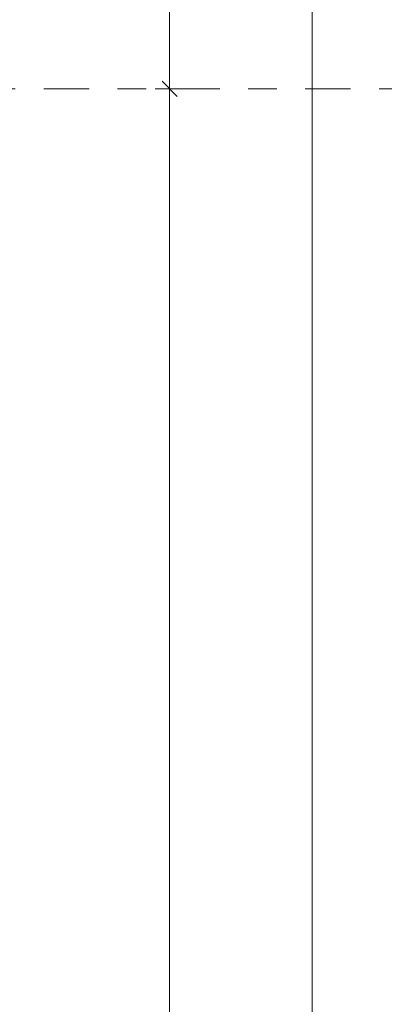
# Model space of a CAD drawing. Header units: metres. Extents: x -273 to 6, y -183 to 13.
# Tile 154 of 176: x -179.29 to -178.01, y -14.91 to -11.45. Entities that reach past the tile are written whole.
import ezdxf

# ---------------------------------------------------------------- set-up
doc = ezdxf.new("R2010")
doc.units = ezdxf.units.M
doc.header["$LTSCALE"] = 0.05
doc.header["$PDMODE"] = 1
doc.header["$PDSIZE"] = -2
doc.linetypes.add('Linienart-53', pattern=[5.291531, 3.175, -1.058062, 0.352704, -0.705764])
doc.layers.get('0').update_dxf_attribs({"lineweight": 25})
doc.layers.add('70 -71 Achsen- 1 Gebäudeachsen', color=7, linetype='Linienart-53', lineweight=18)
doc.layers.add('Keine', color=7, linetype='Continuous', lineweight=9)
doc.layers.add('70 -76 Bemaßung- 2 Allgemein', color=7, linetype='Continuous', lineweight=5, true_color=0x6666cc)
doc.styles.add('Arial', font='arial.ttf')
doc.dimstyles.new('k+k_klein', dxfattribs={"dimtxt": 0.100689, "dimasz": 0.05302, "dimexe": 0.05, "dimexo": 0.15, "dimgap": 0.005, "dimtad": 1, "dimdec": 3, "dimtxsty": 'Arial', "dimblk": 'VW_SLASH-2', "dimblk1": 'VW_SLASH-2', "dimblk2": 'VW_SLASH-2', "dimcen": 0, "dimdle": 0.025, "dimadec": 3, "dimazin": 0, "dimtfac": 0.75, "dimtdec": 3, "dimtix": 1, "dimtmove": 0, "dimatfit": 0, "dimldrblk": 'VW_FILLEDARROW', "dimfxl": 0.1, "dimfxlon": 1, "dimfrac": 2, "dimtolj": 1, "dimarcsym": 0})

# ---------------------------------------------------------------- blocks, each defined once
blk = doc.blocks.new('VW_SLASH-2')
at = {"color": 0, "linetype": 'ByBlock', "lineweight": -2, "transparency": 16777216}
blk.add_line((0.472, 0), (-1, 0), dxfattribs=at)
at = {"color": 0, "lineweight": 5, "transparency": 16777216, "flags": 128}
blk.add_lwpolyline([(0.5, 0.5), (-0.5, -0.5)], dxfattribs=at)
blk = doc.blocks.new('*D15004')
at = {"layer": '70 -76 Bemaßung- 2 Allgemein', "color": 0, "lineweight": -2}
for p, q in [((-178.668, -8.697), (-178.818, -8.697)), ((-178.768, -11.644), (-178.768, -8.7501)), ((-178.668, -11.697), (-178.818, -11.697))]:
    blk.add_line(p, q, dxfattribs=at)
at = {"layer": 'Defpoints', "color": 0}
for p in [(-178.768, -8.697), (-178.268, -8.697), (-178.268, -11.697)]:
    blk.add_point(p, dxfattribs=at)
at = {"layer": '70 -76 Bemaßung- 2 Allgemein', "color": 0, "lineweight": -2, "xscale": 0.05302001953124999, "yscale": 0.05302001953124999, "zscale": 0.05302001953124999}
for p, rotation in [((-178.768, -8.697), 90), ((-178.768, -11.697), 270)]:
    blk.add_blockref('VW_SLASH-2', p, dxfattribs=dict(at, rotation=rotation))
at = {"layer": '70 -76 Bemaßung- 2 Allgemein', "color": 0, "insert": (-178.8385, -10.197), "char_height": 0.10069, "attachment_point": 5, "rotation": 90, "style": 'Arial'}
blk.add_mtext('\\A1;3,00', dxfattribs=at)
blk = doc.blocks.new('VW_FILLEDARROW')
at = {"linetype": 'Continuous', "lineweight": 0, "transparency": 16777216}
blk.add_hatch(color=0, dxfattribs=at).paths.add_polyline_path([(-2.829, 0.758), (0, 0), (-2.829, -0.758)])
at = {"color": 0, "lineweight": 5, "transparency": 16777216, "flags": 128}
blk.add_lwpolyline([(-2.829, 0.758), (0, 0), (-2.829, -0.758)], close=True, dxfattribs=at)
blk = doc.blocks.new('*D15005')
at = {"layer": '70 -76 Bemaßung- 2 Allgemein', "color": 0, "lineweight": -2}
for p, q in [((-178.668, -11.697), (-178.818, -11.697)), ((-178.768, -19.894), (-178.768, -11.7501)), ((-178.668, -19.947), (-178.818, -19.947))]:
    blk.add_line(p, q, dxfattribs=at)
at = {"layer": 'Defpoints', "color": 0}
for p in [(-178.768, -11.697), (-178.268, -11.697), (-178.268, -19.947)]:
    blk.add_point(p, dxfattribs=at)
at = {"layer": '70 -76 Bemaßung- 2 Allgemein', "color": 0, "lineweight": -2, "xscale": 0.05302001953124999, "yscale": 0.05302001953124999, "zscale": 0.05302001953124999}
for p, rotation in [((-178.768, -11.697), 90), ((-178.768, -19.947), 270)]:
    blk.add_blockref('VW_SLASH-2', p, dxfattribs=dict(at, rotation=rotation))
at = {"layer": '70 -76 Bemaßung- 2 Allgemein', "color": 0, "insert": (-178.8385, -15.822), "char_height": 0.10069, "attachment_point": 5, "rotation": 90, "style": 'Arial'}
blk.add_mtext('\\A1;8,25', dxfattribs=at)
blk = doc.blocks.new('*D17503')
at = {"layer": '70 -76 Bemaßung- 2 Allgemein', "color": 0, "lineweight": -2}
for p, q in [((-178.168, -8.697), (-178.318, -8.697)), ((-178.268, -39.394), (-178.268, -8.7501)), ((-178.168, -39.447), (-178.318, -39.447))]:
    blk.add_line(p, q, dxfattribs=at)
at = {"layer": 'Defpoints', "color": 0}
for p in [(-178.268, -8.697), (-176.1371, -8.697), (-175.421, -39.447)]:
    blk.add_point(p, dxfattribs=at)
at = {"layer": '70 -76 Bemaßung- 2 Allgemein', "color": 0, "lineweight": -2, "xscale": 0.05302001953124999, "yscale": 0.05302001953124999, "zscale": 0.05302001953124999}
for p, rotation in [((-178.268, -8.697), 90), ((-178.268, -39.447), 270)]:
    blk.add_blockref('VW_SLASH-2', p, dxfattribs=dict(at, rotation=rotation))
at = {"layer": '70 -76 Bemaßung- 2 Allgemein', "color": 0, "insert": (-178.3335, -24.072), "char_height": 0.10069, "attachment_point": 5, "rotation": 90, "style": 'Arial'}
blk.add_mtext('\\A1;30,75', dxfattribs=at)
blk = doc.blocks.new('_Achsen (3D)')
at = {"layer": '70 -71 Achsen- 1 Gebäudeachsen', "transparency": 33554687}
blk.add_line((-179.668, -11.697), (3.826, -11.697), dxfattribs=at)
blk = doc.blocks.new('Gruppe-14193')
at = {"layer": '70 -76 Bemaßung- 2 Allgemein'}
for base, p1, p2, text, picture, middle in [((-178.76799996, -8.69704198), (-178.26799996, -11.69704198), (-178.26799996, -8.69704198), '3,00', '*D15004', (-178.8384635, -10.19704198)), ((-178.76799996, -11.69704198), (-178.26799996, -19.94704198), (-178.26799996, -11.69704198), '8,25', '*D15005', (-178.8384635, -15.82204198))]:
    dim = blk.add_linear_dim(base=base, p1=p1, p2=p2, angle=270, text=text, dimstyle='k+k_klein', override={"dimtxt": 0.100689, "dimgap": 0.01, "dimdec": 8, "dimpost": '<>', "dimtxsty": 'Arial', "dimtmove": 2}, dxfattribs=at)
    dim.commit()
    dim.dimension.update_dxf_attribs({"geometry": picture, "text_midpoint": middle})
blk = doc.blocks.new('Gruppe-14518')
at = {"layer": '70 -76 Bemaßung- 2 Allgemein'}
dim = blk.add_linear_dim(base=(-178.26799996, -8.69704198), p1=(-175.42099996, -39.44704198), p2=(-176.13710895, -8.69704198), angle=270, text='30,75', dimstyle='k+k_klein', override={"dimtxt": 0.100689, "dimgap": 0.005, "dimdec": 8, "dimpost": '<>', "dimtxsty": 'Arial', "dimtmove": 2}, dxfattribs=at)
dim.commit()
dim.dimension.update_dxf_attribs({"geometry": '*D17503', "text_midpoint": (-178.3334635, -24.07204198)})
blk = doc.blocks.new('_EG_2D Bemaßung_ Beschriftung (2D)')
at = {"layer": '70 -76 Bemaßung- 2 Allgemein'}
for name in ['Gruppe-14518', 'Gruppe-14193']:
    blk.add_blockref(name, (0, 0), dxfattribs=at)

msp = doc.modelspace()

# ---------------------------------------------------------------- block references
at = {"layer": 'Keine', "color": 1}
msp.add_blockref('_EG_2D Bemaßung_ Beschriftung (2D)', (0, 0), dxfattribs=at)

# ---------------------------------------------------------------- next in the draw order: block references
msp.add_blockref('_Achsen (3D)', (0, 0), dxfattribs=at)

doc.saveas('drawing.dxf')
